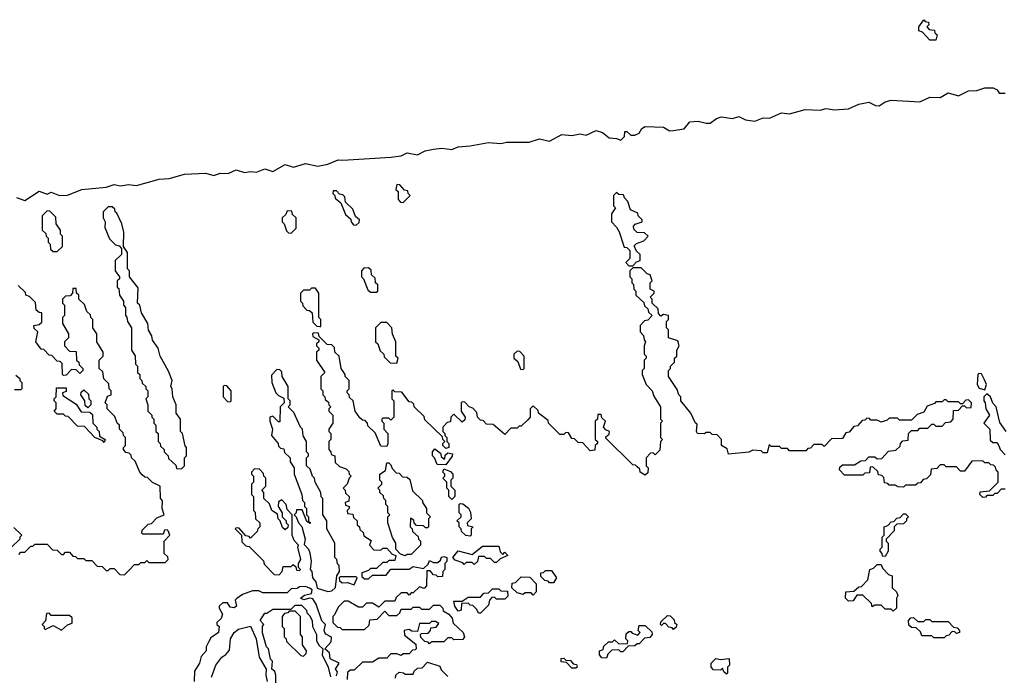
# Model space of a CAD drawing. Extents: x 2708302 to 2968450, y 494490 to 722710.
# Tile 158 of 256: x 2826580 to 2831421, y 672505 to 675730. Entities that reach past the tile are written whole.
import ezdxf

# ---------------------------------------------------------------- set-up
doc = ezdxf.new("R2010")
doc.units = 0

msp = doc.modelspace()

# ---------------------------------------------------------------- linework, layer by layer
at = {"layer": '0CON20XD'}
for points in [[(2831085, 675630), (2831055, 675630), (2831018.3, 675668.3), (2831000, 675675), (2831000, 675695), (2831025, 675730), (2831031.7, 675721.7), (2831048.3, 675718.3), (2831050, 675705), (2831040, 675695), (2831051.7, 675681.7), (2831078.3, 675678.3), (2831080, 675665), (2831090, 675655), (2831085, 675630)], [(2828169.4, 675039.4), (2828405, 675054.3), (2828455, 675061.1), (2828485, 675075.4), (2828535, 675065.6), (2828573.8, 675085), (2828615, 675093.8), (2828655, 675098.6), (2828705, 675091.5), (2828735, 675105.3), (2828795, 675108.9), (2828884.7, 675125.3), (2828945, 675120.6), (2828975, 675127.7), (2829085, 675127.8), (2829135, 675143.1), (2829185, 675133.1), (2829245, 675164.5), (2829295, 675160.5), (2829335, 675168.7), (2829365, 675161.9), (2829415, 675185.3), (2829446, 675175), (2829478.3, 675148.3), (2829515, 675145.8), (2829535, 675137.5), (2829553.3, 675155), (2829555, 675180), (2829565, 675180), (2829585, 675161.2), (2829605, 675161.4), (2829625, 675171.2), (2829638.8, 675195), (2829655, 675204.3), (2829745, 675200.8), (2829775, 675182.9), (2829792.5, 675185), (2829846.2, 675193.8), (2829875, 675228.1), (2829915, 675231.5), (2829955, 675220.6), (2829975, 675221.4), (2830006.2, 675243.8), (2830028.6, 675251.4), (2830085, 675243.8), (2830115, 675253.5), (2830147.6, 675237.6), (2830195, 675230), (2830235, 675247.5), (2830265.9, 675245.9), (2830325, 675271.4), (2830365, 675267.5), (2830441.9, 675288.1), (2830515, 675284.4), (2830545, 675292.5), (2830585, 675286.4), (2830655, 675291.9), (2830705.4, 675314.6), (2830755, 675324.4), (2830787.3, 675307.3), (2830805, 675305.6), (2830834.7, 675325.3), (2830865, 675334.5), (2831005, 675325.6), (2831055, 675349.5), (2831105, 675346.5), (2831145, 675370.9), (2831195, 675355.5), (2831245, 675379.6), (2831285, 675381.1), (2831325, 675395.4), (2831366.7, 675395), (2831385.4, 675385.4), (2831395, 675368.8), (2831425, 675368.8)], [(2826565, 674855.5), (2826605, 674840), (2826675, 674886), (2826715, 674872.5), (2826735, 674881.2), (2826775, 674865.8), (2826815, 674866), (2826885, 674894.2), (2827004.4, 674905.6), (2827045, 674920), (2827075, 674912.9), (2827115, 674918.5), (2827155, 674914), (2827265, 674946.1), (2827315, 674948.5), (2827390.5, 674969.5), (2827495, 674974.6), (2827535, 674963.3), (2827565, 674974.4), (2827605, 674973.1), (2827645, 674990.9), (2827685, 674978.2), (2827715, 674984), (2827745, 674979.2), (2827785, 674996.2), (2827825, 674984), (2827885, 675017.2), (2827925.9, 675004.1), (2827985, 675022.2), (2828045, 675010), (2828095, 675019.2), (2828145, 675041.1), (2828169.4, 675039.4)], [(2828465, 674830), (2828500, 674865), (2828490, 674875), (2828488.3, 674888.3), (2828471.7, 674891.7), (2828448.3, 674918.3), (2828435, 674920), (2828430, 674895), (2828440, 674885), (2828440, 674845), (2828451.7, 674831.7), (2828465, 674830)], [(2828235, 674720), (2828248.3, 674731.7), (2828250, 674745), (2828231.7, 674761.7), (2828218.3, 674798.3), (2828181.7, 674831.7), (2828178.3, 674858.3), (2828168.3, 674868.3), (2828151.7, 674871.7), (2828138.3, 674888.3), (2828121.7, 674888.3), (2828120, 674875), (2828130, 674865), (2828131.7, 674851.7), (2828158.3, 674828.3), (2828181.7, 674771.7), (2828208.3, 674748.3), (2828210, 674735), (2828221.7, 674721.7), (2828235, 674720)], [(2829595, 674520), (2829611.7, 674538.3), (2829630, 674545), (2829630, 674575), (2829611.7, 674591.7), (2829601.7, 674618.3), (2829611.7, 674628.3), (2829648.3, 674641.7), (2829670, 674665), (2829651.7, 674681.7), (2829615, 674682.5), (2829599.3, 674699.3), (2829597.5, 674715), (2829606.2, 674723.8), (2829640, 674735), (2829640, 674745), (2829620, 674765), (2829618.3, 674778.3), (2829582.5, 674795), (2829570, 674835), (2829553, 674853), (2829548.3, 674868.3), (2829525, 674870), (2829515, 674880), (2829500, 674865), (2829500, 674815), (2829510, 674805), (2829490, 674775), (2829490, 674735), (2829515, 674710), (2829527, 674687), (2829551.7, 674611.7), (2829565, 674610), (2829580, 674595), (2829580, 674555), (2829560, 674535), (2829575, 674520), (2829595, 674520)], [(2826765, 674590), (2826790, 674615), (2826790, 674665), (2826780, 674675), (2826780, 674695), (2826760, 674725), (2826758.3, 674758.3), (2826728.3, 674788.3), (2826715, 674790), (2826690, 674765), (2826690, 674695), (2826708.3, 674678.3), (2826710, 674665), (2826720, 674655), (2826720, 674635), (2826730, 674625), (2826731.7, 674601.7), (2826745, 674590), (2826765, 674590)], [(2827375, 673520), (2827390, 673535), (2827390, 673575), (2827400, 673585), (2827400, 673625), (2827393, 673633), (2827380, 673695), (2827370, 673705), (2827370, 673765), (2827350, 673795), (2827350, 673835), (2827332.5, 673875), (2827330, 673915), (2827322.5, 673925), (2827330, 673955), (2827311.7, 674001.7), (2827270, 674075), (2827260, 674115), (2827233, 674153), (2827230, 674175), (2827213, 674203), (2827210, 674235), (2827178.3, 674288.3), (2827170, 674325), (2827160, 674335), (2827161.7, 674411.7), (2827120, 674465), (2827120, 674495), (2827110, 674505), (2827110, 674585), (2827090, 674615), (2827092.5, 674685), (2827082.5, 674725), (2827058.3, 674778.3), (2827050, 674785), (2827048.3, 674798.3), (2827035, 674810), (2827015, 674810), (2826990, 674785), (2826990, 674755), (2827000, 674735), (2826998.3, 674708.3), (2827021.7, 674651.7), (2827051.7, 674621.7), (2827068.3, 674618.3), (2827080, 674605), (2827080, 674575), (2827050, 674545), (2827050, 674495), (2827070, 674465), (2827070, 674455), (2827060, 674445), (2827060, 674415), (2827067, 674407), (2827070, 674375), (2827090, 674345), (2827090, 674325), (2827100, 674315), (2827100, 674275), (2827107, 674267), (2827110, 674245), (2827130, 674215), (2827130, 674105), (2827147, 674077), (2827150, 674035), (2827160, 674025), (2827160, 673995), (2827170, 673985), (2827170, 673965), (2827180, 673955), (2827181.7, 673941.7), (2827200, 673925), (2827200, 673915), (2827210, 673905), (2827210, 673875), (2827200, 673865), (2827210, 673835), (2827210, 673805), (2827230, 673785), (2827230, 673775), (2827240, 673765), (2827240, 673745), (2827250, 673735), (2827250, 673705), (2827260, 673695), (2827260, 673655), (2827270, 673645), (2827271.7, 673631.7), (2827290, 673615), (2827290, 673605), (2827310, 673585), (2827311.7, 673571.7), (2827348.3, 673538.3), (2827351.7, 673521.7), (2827375, 673520)], [(2827915, 674680), (2827940, 674705), (2827940, 674755), (2827921.7, 674771.7), (2827918.3, 674788.3), (2827895, 674790), (2827888.3, 674771.7), (2827870, 674755), (2827870, 674735), (2827880, 674725), (2827891.7, 674691.7), (2827901.7, 674681.7), (2827915, 674680)], [(2828335, 674390), (2828340, 674395), (2828340, 674425), (2828330, 674435), (2828328.3, 674458.3), (2828310, 674475), (2828308.3, 674498.3), (2828295, 674510), (2828271.7, 674508.3), (2828260, 674495), (2828260, 674465), (2828270, 674455), (2828291.7, 674401.7), (2828305, 674390), (2828335, 674390)], [(2831425, 673420), (2831405, 673420), (2831385, 673400), (2831375, 673400), (2831365, 673390), (2831335, 673390), (2831328.3, 673381.7), (2831315, 673380), (2831300, 673395), (2831301.7, 673408.3), (2831348.3, 673411.7), (2831390, 673455), (2831390, 673505), (2831380, 673515), (2831378.3, 673528.3), (2831368.3, 673538.3), (2831355, 673540), (2831345, 673550), (2831325, 673550), (2831315, 673560), (2831261.7, 673558.3), (2831225, 673510), (2831205, 673510), (2831185, 673530), (2831135, 673530), (2831125, 673540), (2831105, 673540), (2831088.3, 673521.7), (2831061.7, 673518.3), (2831058.3, 673491.7), (2831038.3, 673471.7), (2831021.7, 673468.3), (2831008.3, 673451.7), (2830995, 673450), (2830985, 673440), (2830935, 673440), (2830925, 673430), (2830898.3, 673431.7), (2830885, 673440), (2830855, 673440), (2830848.3, 673448.3), (2830831.7, 673451.7), (2830828.3, 673478.3), (2830818.3, 673488.3), (2830801.7, 673491.7), (2830798.3, 673508.3), (2830775, 673530), (2830761.7, 673528.3), (2830758.3, 673501.7), (2830735, 673500), (2830725, 673490), (2830635, 673490), (2830610, 673515), (2830611.7, 673528.3), (2830625, 673540), (2830685, 673540), (2830715, 673560), (2830738.3, 673561.7), (2830755, 673580), (2830785, 673580), (2830795, 673570), (2830818.3, 673571.7), (2830851.7, 673608.3), (2830888.3, 673611.7), (2830908.3, 673631.7), (2830910, 673645), (2830921.7, 673658.3), (2830948.3, 673661.7), (2830950, 673695), (2830965, 673710), (2830995, 673710), (2831005, 673720), (2831045, 673720), (2831065, 673740), (2831075, 673740), (2831085, 673730), (2831115, 673730), (2831131.7, 673748.3), (2831158.3, 673751.7), (2831170, 673765), (2831171.7, 673808.3), (2831195, 673810), (2831215, 673830), (2831225, 673830), (2831235, 673820), (2831258.3, 673821.7), (2831260, 673845), (2831245, 673860), (2831231.7, 673858.3), (2831215, 673840), (2831205, 673840), (2831195, 673850), (2831145, 673850), (2831135, 673860), (2831125, 673860), (2831115, 673850), (2831085, 673850), (2831078.3, 673841.7), (2831041.7, 673828.3), (2831025, 673800), (2830991.7, 673788.3), (2830965, 673760), (2830905, 673760), (2830895, 673770), (2830855, 673770), (2830845, 673760), (2830815, 673750), (2830795, 673760), (2830765, 673760), (2830758.3, 673768.3), (2830745, 673770), (2830735, 673760), (2830721.7, 673758.3), (2830698.3, 673731.7), (2830681.7, 673728.3), (2830658.3, 673701.7), (2830641.7, 673698.3), (2830625, 673670), (2830571.7, 673668.3), (2830535, 673630), (2830525, 673640), (2830485, 673640), (2830468.3, 673621.7), (2830455, 673620), (2830445, 673610), (2830365, 673610), (2830355, 673620), (2830325, 673620), (2830315, 673630), (2830275, 673630), (2830265, 673640), (2830255, 673600), (2830235, 673600), (2830225, 673610), (2830185, 673612.5), (2830165, 673602.5), (2830065, 673592.5), (2830058.3, 673618.3), (2830030, 673635), (2830030, 673665), (2830008.3, 673688.3), (2829985, 673690), (2829975, 673700), (2829955, 673700), (2829946.7, 673693.3), (2829912.5, 673695), (2829906.7, 673705), (2829910, 673740), (2829902.5, 673745), (2829880, 673795), (2829830, 673855), (2829830, 673875), (2829820, 673885), (2829811.7, 673911.7), (2829770, 673975), (2829770, 674005), (2829780, 674015), (2829780, 674025), (2829800, 674045), (2829800, 674065), (2829810, 674075), (2829810, 674105), (2829822.5, 674125), (2829815, 674150), (2829770, 674165), (2829770, 674205), (2829760, 674215), (2829760, 674245), (2829770, 674255), (2829770, 674275), (2829745, 674280), (2829731.7, 674271.7), (2829720, 674285), (2829718.3, 674308.3), (2829690, 674335), (2829690, 674355), (2829680, 674365), (2829700, 674385), (2829700, 674395), (2829680, 674405), (2829680, 674435), (2829690, 674445), (2829680, 674475), (2829665, 674480), (2829635, 674510), (2829595, 674510), (2829580, 674495), (2829580, 674465), (2829590, 674455), (2829590, 674435), (2829597, 674427), (2829600, 674405), (2829610, 674395), (2829610, 674375), (2829648.3, 674338.3), (2829651.7, 674321.7), (2829668.3, 674308.3), (2829671.7, 674291.7), (2829690, 674275), (2829668.3, 674251.7), (2829651.7, 674248.3), (2829630, 674225), (2829630, 674195), (2829647, 674177), (2829650, 674155), (2829657.5, 674145), (2829650, 674125), (2829650, 674085), (2829660, 674075), (2829660, 674065), (2829650, 674055), (2829650, 674015), (2829640, 674005), (2829640, 673985), (2829660, 673935), (2829690, 673905), (2829698.3, 673878.3), (2829730, 673825), (2829730, 673765), (2829740, 673755), (2829730, 673745), (2829730, 673675), (2829740, 673665), (2829730, 673655), (2829727, 673613), (2829705, 673590), (2829695, 673600), (2829681.7, 673598.3), (2829660, 673575), (2829660, 673535), (2829670, 673525), (2829668.3, 673501.7), (2829655, 673490), (2829630, 673505), (2829628.3, 673518.3), (2829615, 673530)], [(2826575, 673100), (2826585, 673110), (2826605, 673110), (2826635, 673140), (2826645, 673140), (2826655, 673150), (2826715, 673150), (2826741.7, 673121.7), (2826765, 673120), (2826785, 673100), (2826795, 673100), (2826805, 673110), (2826825, 673110), (2826841.7, 673091.7), (2826855, 673090), (2826865, 673080), (2826895, 673080), (2826905, 673070), (2826935, 673070), (2826961.7, 673041.7), (2826985, 673040), (2827005, 673020), (2827015, 673020), (2827025, 673030), (2827045, 673030), (2827071.7, 673001.7), (2827095, 673000), (2827118.3, 673021.7), (2827145, 673050), (2827165, 673050), (2827175, 673060), (2827195, 673060), (2827205, 673070), (2827215, 673060), (2827295, 673060), (2827310, 673075), (2827308.3, 673088.3), (2827290, 673105), (2827290, 673165), (2827317.5, 673195), (2827310, 673215), (2827305, 673220), (2827291.7, 673218.3), (2827285, 673200), (2827185, 673200), (2827180, 673205), (2827181.7, 673218.3), (2827211.7, 673248.3), (2827228.3, 673251.7), (2827255, 673280), (2827290, 673295), (2827281.2, 673325), (2827282.5, 673362.5), (2827273, 673377), (2827270, 673435), (2827233, 673453), (2827208.3, 673478.3), (2827195, 673480), (2827181.7, 673491.7), (2827170, 673505), (2827148.3, 673558.3), (2827130, 673575), (2827128.3, 673588.3), (2827118.3, 673598.3), (2827101.7, 673601.7), (2827090, 673615), (2827090, 673625), (2827100, 673635), (2827100, 673675), (2827090, 673685), (2827088.3, 673698.3), (2827070, 673715), (2827070, 673735), (2827060, 673745), (2827048.3, 673778.3), (2827010, 673815), (2827010, 673835), (2827000, 673845), (2827011.7, 673878.3), (2827030, 673885), (2827030, 673905), (2827020, 673915), (2827018.3, 673938.3), (2826993, 673963), (2826988.3, 673998.3), (2826970, 674015), (2826970, 674055), (2826990, 674075), (2826990, 674095), (2826960, 674145), (2826960, 674185), (2826940, 674215), (2826940, 674255), (2826930, 674265), (2826928.3, 674278.3), (2826910, 674295), (2826898.3, 674328.3), (2826870, 674355), (2826870, 674375), (2826860, 674385), (2826858.3, 674408.3), (2826841.7, 674408.3), (2826840, 674385), (2826828.3, 674371.7), (2826805, 674370), (2826790, 674355), (2826790, 674335), (2826800, 674325), (2826800, 674275), (2826790, 674265), (2826790, 674235), (2826820, 674185), (2826820, 674165), (2826800, 674145), (2826800, 674125), (2826825, 674100), (2826858.3, 674098.3), (2826860, 674055), (2826870, 674045), (2826871.7, 674031.7), (2826890, 674015), (2826890, 674005), (2826875, 673990), (2826858.3, 674008.3), (2826835, 674010), (2826808.3, 673981.7), (2826795, 673980), (2826790, 673985), (2826788.3, 674038.3), (2826778.3, 674048.3), (2826765, 674050), (2826738.3, 674078.3), (2826725, 674080), (2826698.3, 674108.3), (2826685, 674110), (2826660, 674145), (2826670, 674195), (2826651.7, 674211.7), (2826650, 674225), (2826675, 674230), (2826688.3, 674241.7), (2826688.3, 674288.3), (2826675, 674290), (2826661.7, 674301.7), (2826658.3, 674338.3), (2826628.3, 674368.3), (2826610, 674375), (2826608.3, 674388.3), (2826571.7, 674421.7)], [(2828060, 674220), (2828060, 674255), (2828050, 674265), (2828050, 674385), (2828035, 674410), (2828015, 674410), (2828005, 674400), (2827975, 674400), (2827960, 674385), (2827960, 674345), (2827970, 674335), (2827971.7, 674321.7), (2827991.7, 674301.7), (2828005, 674300), (2828018.3, 674288.3), (2828021.7, 674241.7), (2828041.7, 674221.7), (2828055, 674220), (2828060, 674220)], [(2828435, 674040), (2828440, 674065), (2828430, 674075), (2828430, 674145), (2828413, 674183), (2828410, 674215), (2828385, 674240), (2828355, 674240), (2828330, 674215), (2828330, 674145), (2828340, 674135), (2828351.7, 674101.7), (2828370, 674085), (2828371.7, 674071.7), (2828401.7, 674041.7), (2828435, 674040)], [(2829615, 673530), (2829608.3, 673538.3), (2829595, 673540), (2829461.7, 673671.7), (2829461.7, 673678.3), (2829478.3, 673691.7), (2829480, 673705), (2829461.7, 673711.7), (2829450, 673725), (2829460, 673755), (2829441.7, 673771.7), (2829438.3, 673788.3), (2829421.7, 673788.3), (2829420, 673765), (2829410, 673755), (2829410, 673665), (2829420, 673655), (2829420, 673645), (2829410, 673635), (2829408.3, 673611.7), (2829385, 673610), (2829348.3, 673648.3), (2829325, 673650), (2829308.3, 673668.3), (2829295, 673670), (2829278.3, 673698.3), (2829265, 673700), (2829255, 673690), (2829235, 673690), (2829180, 673745), (2829178.3, 673758.3), (2829130, 673795), (2829128.3, 673808.3), (2829105, 673830), (2829090, 673815), (2829090, 673775), (2829078.3, 673761.7), (2829045, 673730), (2829035, 673730), (2829025, 673720), (2828995, 673720), (2828965, 673690), (2828908.3, 673738.3), (2828875, 673740), (2828858.3, 673758.3), (2828845, 673760), (2828830, 673775), (2828828.3, 673798.3), (2828808.3, 673818.3), (2828790, 673825), (2828768.3, 673848.3), (2828755, 673850), (2828750, 673845), (2828750, 673805), (2828770, 673775), (2828768.3, 673761.7), (2828755, 673750), (2828715, 673790), (2828700, 673775), (2828698.3, 673751.7), (2828681.7, 673748.3), (2828660, 673725), (2828660, 673705), (2828670, 673695), (2828670, 673685), (2828680, 673675), (2828680, 673655), (2828690, 673645), (2828690, 673625), (2828675, 673620), (2828660, 673635), (2828660, 673645), (2828670, 673655), (2828660, 673665), (2828658.3, 673678.3), (2828571.7, 673761.7), (2828568.3, 673778.3), (2828520, 673825), (2828518.3, 673838.3), (2828508.3, 673848.3), (2828495, 673850), (2828458.3, 673898.3), (2828425, 673900), (2828415, 673910), (2828410, 673905), (2828410, 673865), (2828420, 673855), (2828420, 673775), (2828405, 673760), (2828395, 673770), (2828365, 673770), (2828360, 673765), (2828360, 673755), (2828370, 673745), (2828370, 673715), (2828390, 673695), (2828390, 673645), (2828385, 673630), (2828355, 673632.5), (2828328.3, 673698.3), (2828291.7, 673731.7), (2828290, 673745), (2828278.3, 673758.3), (2828265, 673760), (2828251.7, 673771.7), (2828230, 673805), (2828220, 673855), (2828201.7, 673871.7), (2828200, 673885), (2828190, 673895), (2828190, 673905), (2828200, 673915), (2828200, 673955), (2828180, 673975), (2828180, 673985), (2828160, 674015), (2828150, 674075), (2828130, 674095), (2828128.3, 674118.3), (2828115, 674130), (2828091.7, 674131.7), (2828051.7, 674171.7), (2828048.3, 674188.3), (2828025, 674190), (2828020, 674185), (2828021.7, 674171.7), (2828050, 674155), (2828050, 674145), (2828040, 674135), (2828040, 674125), (2828050, 674115), (2828050, 674105), (2828040, 674095), (2828040, 674055), (2828080, 673995), (2828060, 673975), (2828060, 673915), (2828070, 673905), (2828070, 673885), (2828080, 673875), (2828081.7, 673861.7), (2828098.3, 673848.3), (2828100, 673835), (2828110, 673825), (2828100, 673815), (2828100, 673805), (2828120, 673785), (2828120, 673745), (2828100, 673715), (2828100, 673705), (2828110, 673695), (2828110, 673665), (2828100, 673655), (2828100, 673615), (2828110, 673605), (2828111.7, 673591.7), (2828130, 673585), (2828131.7, 673551.7), (2828151.7, 673531.7), (2828185, 673520), (2828198.3, 673508.3), (2828200, 673495), (2828210, 673485), (2828200, 673475), (2828190, 673445), (2828170, 673425), (2828180, 673415), (2828181.7, 673401.7), (2828200, 673385), (2828198.3, 673361.7), (2828180, 673355), (2828181.7, 673341.7), (2828200, 673335), (2828200, 673325), (2828190, 673315), (2828191.7, 673301.7), (2828218.3, 673298.3), (2828221.7, 673281.7), (2828240, 673265), (2828240, 673245), (2828250, 673235), (2828251.7, 673221.7), (2828268.3, 673208.3), (2828271.7, 673191.7), (2828308.3, 673168.3), (2828300, 673145), (2828321.7, 673121.7), (2828355, 673120), (2828365, 673130), (2828385, 673130), (2828411.7, 673101.7), (2828430, 673095), (2828425, 673070), (2828395, 673070), (2828385, 673060), (2828365, 673060), (2828335, 673030), (2828305, 673030), (2828295, 673020), (2828261.7, 673008.3), (2828261.7, 672991.7), (2828275, 672980), (2828295, 672980), (2828315, 672997.5), (2828381.7, 672998.3), (2828405, 673027.5), (2828495, 673027.5), (2828515, 673040), (2828565, 673030), (2828588.3, 673051.7), (2828595, 673070), (2828615, 673060), (2828635, 673060), (2828648.3, 673071.7), (2828653.6, 673086.4), (2828665, 673090), (2828680, 673085), (2828680, 673065), (2828670, 673055), (2828670, 673025), (2828660, 673015), (2828658.3, 672991.7), (2828635, 672990), (2828628.3, 672998.3), (2828615, 673000), (2828598.3, 673018.3), (2828581.7, 673018.3), (2828580, 672945), (2828568.3, 672931.7), (2828545, 672940), (2828515, 672910), (2828505, 672910), (2828495, 672900), (2828485, 672910), (2828455, 672910), (2828431.7, 672888.3), (2828425, 672870), (2828375, 672870), (2828345, 672840), (2828315, 672860), (2828285, 672860), (2828265, 672840), (2828245, 672840), (2828195, 672870), (2828175, 672870), (2828145, 672840), (2828128.3, 672801.7), (2828120, 672795), (2828120, 672765), (2828141.7, 672741.7), (2828155, 672740), (2828165, 672730), (2828275, 672730), (2828298.3, 672751.7), (2828301.7, 672778.3), (2828338.3, 672781.7), (2828375, 672820), (2828395, 672800), (2828435, 672800), (2828448.3, 672811.7), (2828455, 672830), (2828505, 672830), (2828515, 672840), (2828545, 672840), (2828555, 672830), (2828595, 672830), (2828615, 672850), (2828645, 672850), (2828660, 672835), (2828661.7, 672821.7), (2828690, 672805), (2828706.1, 672786.1), (2828711.7, 672761.7), (2828760, 672715), (2828767.5, 672695), (2828758.3, 672681.7), (2828715, 672680), (2828705, 672690), (2828685, 672690), (2828665, 672670), (2828605, 672670), (2828595, 672660), (2828588.3, 672668.3), (2828571.7, 672671.7), (2828551.7, 672691.7), (2828550, 672705), (2828555, 672710), (2828588.3, 672711.7), (2828600, 672725), (2828601.7, 672738.3), (2828628.3, 672741.7), (2828640, 672760), (2828625, 672770), (2828605, 672770), (2828595, 672760), (2828545, 672760), (2828535, 672720), (2828508.3, 672721.7), (2828495, 672730), (2828470, 672725), (2828471.7, 672701.7), (2828528.3, 672658.3), (2828530, 672635), (2828525, 672630), (2828511.7, 672628.3), (2828495, 672610), (2828465, 672610), (2828455, 672602.5), (2828435, 672610), (2828405, 672610), (2828385, 672590), (2828345, 672590), (2828315, 672570), (2828265, 672570), (2828225, 672530), (2828205, 672530), (2828191.7, 672518.3), (2828190, 672485)], [(2829055, 674010), (2829060, 674015), (2829060, 674075), (2829038.3, 674098.3), (2829025, 674100), (2829010, 674085), (2829010, 674065), (2829028.3, 674048.3), (2829041.7, 674011.7), (2829055, 674010)], [(2828095, 672917.5), (2828115, 672920), (2828132.5, 672937.5), (2828140, 672995), (2828152.5, 673015), (2828150, 673045), (2828143, 673053), (2828140, 673075), (2828130, 673085), (2828130, 673155), (2828090, 673225), (2828090, 673265), (2828070, 673295), (2828070, 673375), (2828063, 673383), (2828060, 673405), (2828032.5, 673455), (2828030, 673475), (2828020, 673485), (2828008.3, 673518.3), (2827990, 673535), (2827990, 673575), (2828000, 673585), (2828000, 673595), (2827990, 673605), (2827990, 673655), (2827973, 673683), (2827970, 673715), (2827960, 673725), (2827928.3, 673798.3), (2827900, 673825), (2827910, 673835), (2827910, 673855), (2827900, 673865), (2827900, 673925), (2827870, 673975), (2827868.3, 673998.3), (2827858.3, 674008.3), (2827845, 674010), (2827818.3, 673981.7), (2827820, 673945), (2827840, 673895), (2827851.7, 673881.7), (2827878.3, 673868.3), (2827880, 673845), (2827860, 673825), (2827858.3, 673751.7), (2827851.7, 673751.7), (2827825, 673780), (2827810, 673775), (2827810, 673755), (2827822.5, 673715), (2827817.5, 673685), (2827850, 673645), (2827851.7, 673631.7), (2827861.7, 673621.7), (2827878.3, 673618.3), (2827881.7, 673601.7), (2827910, 673575), (2827910, 673555), (2827930, 673525), (2827930, 673495), (2827967.5, 673395), (2827970, 673365), (2827980, 673355), (2827980, 673335), (2827990, 673325), (2827990, 673295), (2828000, 673285), (2828000, 673260), (2828008.3, 673258.3), (2828008.3, 673251.7), (2827991.7, 673261.7), (2827968.3, 673318.3), (2827941.7, 673318.3), (2827940, 673305), (2827930, 673295), (2827940, 673285), (2827950, 673255), (2827967, 673237), (2827983.3, 673175), (2827978.3, 673148.3), (2828000, 673125), (2828007, 673107), (2828012.5, 673065), (2828007.5, 673025), (2828016, 673016), (2828020, 672985), (2828036.2, 672965), (2828043.3, 672933.3), (2828095, 672917.5)], [(2831325, 673910), (2831332.5, 673935), (2831322.5, 673962.5), (2831308.3, 673988.3), (2831295, 673990), (2831290, 673985), (2831286.7, 673935), (2831297.5, 673917.5), (2831325, 673910)], [(2826561.7, 673981.7), (2826580, 673965), (2826580, 673955), (2826590, 673945), (2826590, 673915), (2826585, 673910), (2826555, 673910)], [(2826995, 673650), (2826988.3, 673658.3), (2826950, 673675), (2826898.3, 673728.3), (2826865, 673730), (2826818.3, 673778.3), (2826805, 673780), (2826795, 673790), (2826765, 673790), (2826750, 673805), (2826760, 673815), (2826760, 673845), (2826750, 673855), (2826750, 673865), (2826760, 673875), (2826761.7, 673918.3), (2826808.3, 673918.3), (2826808.3, 673901.7), (2826790, 673895), (2826791.7, 673881.7), (2826858.3, 673838.3), (2826881.7, 673801.7), (2826925, 673800), (2826938.3, 673788.3), (2826940, 673745), (2826960, 673725), (2826960, 673715), (2826970, 673705), (2826971.7, 673681.7), (2827000, 673665), (2826995, 673650)], [(2826915, 673820), (2826901.7, 673831.7), (2826900, 673855), (2826880, 673885), (2826881.7, 673898.3), (2826895, 673910), (2826918.3, 673888.3), (2826920, 673865), (2826930, 673855), (2826930, 673835), (2826915, 673820)], [(2827615, 673850), (2827620, 673855), (2827620, 673905), (2827598.3, 673928.3), (2827585, 673930), (2827580, 673925), (2827580, 673875), (2827601.7, 673851.7), (2827615, 673850)], [(2831430, 673705), (2831398.3, 673748.3), (2831380, 673825), (2831363.9, 673843.9), (2831352.5, 673875), (2831335, 673890), (2831320, 673875), (2831320, 673855), (2831327.5, 673845), (2831330, 673815), (2831347.5, 673785), (2831320, 673745), (2831350, 673715), (2831351.7, 673661.7), (2831365, 673650), (2831385, 673650), (2831397.5, 673625), (2831400, 673615), (2831425, 673590)], [(2828675, 673540), (2828631.7, 673541.7), (2828620, 673575), (2828610, 673585), (2828610, 673605), (2828621.7, 673618.3), (2828648.3, 673598.3), (2828651.7, 673581.7), (2828665, 673570), (2828670, 673570), (2828671.7, 673588.3), (2828685, 673600), (2828707.5, 673595), (2828707, 673583), (2828675, 673540)], [(2827855, 673000), (2827870, 673015), (2827875, 673040), (2827915, 673040), (2827925, 673050), (2827938.3, 673038.3), (2827941.7, 673021.7), (2827955, 673020), (2827960, 673025), (2827950, 673035), (2827950, 673055), (2827962.5, 673075), (2827947.5, 673135), (2827950, 673145), (2827928.8, 673168.8), (2827920, 673195), (2827920, 673295), (2827895, 673320), (2827890, 673345), (2827868.3, 673368.3), (2827851.7, 673358.3), (2827850, 673335), (2827870, 673305), (2827870, 673285), (2827890, 673265), (2827890, 673255), (2827900, 673245), (2827898.3, 673231.7), (2827885, 673220), (2827871.7, 673231.7), (2827860, 673265), (2827850, 673275), (2827848.3, 673298.3), (2827820, 673315), (2827808.3, 673348.3), (2827780, 673375), (2827780, 673405), (2827770, 673415), (2827790, 673435), (2827790, 673475), (2827780, 673485), (2827778.3, 673498.3), (2827758.3, 673518.3), (2827735, 673520), (2827720, 673505), (2827720, 673495), (2827730, 673485), (2827730, 673455), (2827720, 673445), (2827720, 673395), (2827730, 673385), (2827730, 673315), (2827737, 673307), (2827740, 673275), (2827760, 673255), (2827760, 673235), (2827750, 673225), (2827748.3, 673211.7), (2827715, 673180), (2827708.3, 673188.3), (2827691.7, 673191.7), (2827658.3, 673228.3), (2827645, 673230), (2827640, 673225), (2827670, 673195), (2827671.7, 673161.7), (2827691.7, 673141.7), (2827708.3, 673138.3), (2827778.3, 673068.3), (2827781.7, 673051.7), (2827831.7, 673001.7), (2827855, 673000)], [(2828475, 673092.5), (2828451.7, 673101.7), (2828430, 673125), (2828430, 673155), (2828413, 673183), (2828390, 673255), (2828390, 673285), (2828400, 673295), (2828390, 673305), (2828390, 673335), (2828380, 673345), (2828380, 673365), (2828370, 673375), (2828368.3, 673388.3), (2828350, 673405), (2828350, 673415), (2828340, 673425), (2828360, 673445), (2828360, 673455), (2828350, 673465), (2828350, 673495), (2828378.3, 673511.7), (2828385, 673550), (2828395, 673550), (2828405, 673540), (2828411.7, 673521.7), (2828431.7, 673501.7), (2828445, 673500), (2828461.7, 673481.7), (2828485, 673480), (2828498.3, 673468.3), (2828511.7, 673411.7), (2828560, 673365), (2828560, 673355), (2828580, 673325), (2828580, 673305), (2828600, 673285), (2828590, 673275), (2828590, 673235), (2828585, 673230), (2828575, 673230), (2828565, 673240), (2828531.7, 673241.7), (2828520, 673255), (2828518.3, 673268.3), (2828501.7, 673278.3), (2828500, 673235), (2828510, 673225), (2828511.7, 673211.7), (2828538.3, 673188.3), (2828540, 673175), (2828550, 673165), (2828550, 673145), (2828505, 673100), (2828485, 673100), (2828475, 673092.5)], [(2828705, 673370), (2828690, 673385), (2828690, 673415), (2828680, 673425), (2828680, 673455), (2828660, 673475), (2828670, 673485), (2828670, 673495), (2828660, 673505), (2828665, 673520), (2828698.3, 673508.3), (2828710, 673495), (2828710, 673475), (2828700, 673465), (2828700, 673435), (2828720, 673415), (2828720, 673385), (2828705, 673370)], [(2828795, 673190), (2828773, 673193), (2828751.7, 673211.7), (2828750, 673225), (2828740, 673235), (2828740, 673255), (2828730, 673265), (2828750, 673285), (2828750, 673295), (2828740, 673305), (2828740, 673345), (2828745, 673350), (2828758.3, 673348.3), (2828786.7, 673326.7), (2828797, 673307), (2828800, 673275), (2828780, 673255), (2828781.7, 673241.7), (2828810, 673235), (2828800, 673225), (2828800, 673195), (2828795, 673190)], [(2830835, 673090), (2830821.7, 673091.7), (2830820, 673105), (2830810, 673115), (2830810, 673125), (2830820, 673135), (2830820, 673185), (2830830, 673195), (2830830, 673235), (2830848.3, 673241.7), (2830865, 673260), (2830878.3, 673261.7), (2830891.7, 673278.3), (2830908.3, 673281.7), (2830925, 673300), (2830935, 673300), (2830950, 673285), (2830940, 673275), (2830940, 673265), (2830925, 673250), (2830891.7, 673248.3), (2830880, 673235), (2830880, 673215), (2830840, 673175), (2830840, 673165), (2830850, 673155), (2830850, 673115), (2830835, 673090)], [(2826551.7, 673231.7), (2826590, 673195), (2826580, 673185), (2826580, 673175), (2826540, 673135)], [(2828815, 673050), (2828805, 673060), (2828775, 673060), (2828765, 673050), (2828758.3, 673058.3), (2828721.7, 673071.7), (2828710, 673085), (2828735, 673117.5), (2828805, 673100), (2828855, 673140), (2828935, 673140), (2828941.7, 673111.7), (2828955, 673100), (2828965, 673110), (2828980, 673095), (2828941.7, 673078.3), (2828925, 673060), (2828915, 673060), (2828895, 673080), (2828875, 673080), (2828865, 673090), (2828835, 673090), (2828830, 673065), (2828815, 673050)], [(2830875, 672820), (2830865, 672830), (2830835, 672830), (2830815, 672850), (2830785, 672850), (2830771.7, 672841.7), (2830768.3, 672858.3), (2830725, 672900), (2830695, 672900), (2830678.3, 672871.7), (2830655, 672870), (2830640, 672885), (2830642.5, 672915), (2830681.7, 672918.3), (2830705, 672940), (2830718.3, 672941.7), (2830750, 672975), (2830760, 673025), (2830778.3, 673031.7), (2830795, 673050), (2830815, 673050), (2830821.7, 673031.7), (2830851.7, 673001.7), (2830870, 672995), (2830870, 672935), (2830890, 672915), (2830897, 672897), (2830890, 672885), (2830890, 672835), (2830875, 672820)], [(2828225, 672950), (2828240, 672985), (2828235, 672990), (2828155, 672990), (2828150, 672985), (2828151.7, 672971.7), (2828165, 672960), (2828191.7, 672961.7), (2828225, 672950)], [(2829105, 672900), (2829095, 672910), (2829065, 672910), (2829055, 672902.5), (2829025, 672910), (2829000, 672935), (2829001.7, 672958.3), (2829018.3, 672961.7), (2829045, 672990), (2829088.3, 672988.3), (2829120, 672955), (2829120, 672915), (2829105, 672900)], [(2829205, 672960), (2829185, 672960), (2829178.3, 672968.3), (2829161.7, 672971.7), (2829141.7, 672991.7), (2829141.7, 673008.3), (2829155, 673010), (2829165, 673020), (2829195, 673020), (2829220, 672985), (2829205, 672960)], [(2828138, 672502), (2828142.5, 672522.5), (2828133.3, 672535), (2828150, 672565), (2828106.4, 672586.4), (2828103.3, 672615), (2828080, 672635), (2828110.7, 672669.3), (2828112.5, 672692.5), (2828085, 672706.7), (2828080, 672715), (2828076.2, 672725), (2828083.3, 672755), (2828065, 672772.5), (2828037.5, 672855), (2828021.7, 672881.7), (2828005, 672884.2), (2827977, 672877), (2827960, 672885), (2827980.5, 672899.5), (2828015, 672907.5), (2828017.5, 672925), (2828005, 672933.3), (2827985, 672942.5), (2827955, 672940), (2827945, 672932.5), (2827915, 672930), (2827895, 672910), (2827775, 672910), (2827755, 672920), (2827725, 672920), (2827675, 672902.5), (2827647, 672883), (2827640, 672875), (2827646.7, 672845), (2827635, 672837.5), (2827615, 672840), (2827601.7, 672861.7), (2827578.3, 672861.7), (2827560, 672845), (2827560, 672835), (2827577.5, 672805), (2827570, 672785), (2827550, 672765), (2827550, 672755), (2827560, 672745), (2827556.7, 672715), (2827520, 672690), (2827509.3, 672670.7), (2827497.5, 672645), (2827497.5, 672625), (2827471.7, 672598.3), (2827463.3, 672565), (2827438.8, 672525), (2827438.6, 672475)], [(2828845, 672810), (2828835, 672810), (2828828.3, 672828.3), (2828808.3, 672848.3), (2828795, 672850), (2828785, 672860), (2828751.7, 672858.3), (2828750, 672825), (2828735, 672820), (2828720, 672845), (2828715, 672870), (2828755, 672870), (2828785, 672890), (2828845, 672890), (2828861.7, 672908.3), (2828885, 672910), (2828905, 672930), (2828935, 672930), (2828945, 672920), (2828978.3, 672918.3), (2828980, 672895), (2828965, 672880), (2828925, 672880), (2828915, 672890), (2828901.7, 672888.3), (2828890, 672875), (2828885, 672850), (2828845, 672810)], [(2827840, 672445), (2827840, 672505), (2827833.6, 672523.6), (2827820, 672535), (2827822.5, 672575), (2827813.3, 672585), (2827802.5, 672635), (2827793.3, 672645), (2827773.9, 672713.9), (2827773.3, 672746.7), (2827780, 672755), (2827762.5, 672775), (2827785, 672810), (2827795, 672810), (2827825, 672830), (2827915, 672830), (2827935, 672850), (2827965, 672850), (2827990, 672825), (2827991.7, 672811.7), (2828005, 672800), (2828017.5, 672775), (2828020, 672745), (2828040, 672705), (2828040, 672675), (2828051.7, 672651.7), (2828070, 672635), (2828067.5, 672605), (2828096.7, 672545), (2828108.3, 672498.3)], [(2826785, 672727.5), (2826815, 672753.3), (2826838.3, 672761.7), (2826838.3, 672788.3), (2826825, 672800), (2826735, 672800), (2826725, 672810), (2826711.7, 672808.3), (2826707, 672773), (2826690, 672755), (2826700, 672745), (2826700, 672735), (2826705, 672730), (2826745, 672750), (2826785, 672727.5)], [(2827975, 672600), (2827988.3, 672611.7), (2827990, 672625), (2827970, 672655), (2827970, 672695), (2827960, 672705), (2827960, 672795), (2827935, 672820), (2827905, 672820), (2827898.3, 672811.7), (2827881.7, 672808.3), (2827870, 672795), (2827870, 672745), (2827880, 672735), (2827880, 672695), (2827890, 672685), (2827891.7, 672671.7), (2827961.7, 672601.7), (2827975, 672600)], [(2829795, 672730), (2829788.3, 672738.3), (2829771.7, 672741.7), (2829755, 672760), (2829745, 672760), (2829735, 672750), (2829730, 672755), (2829731.7, 672768.3), (2829765, 672800), (2829778.3, 672798.3), (2829798.3, 672778.3), (2829800, 672765), (2829810, 672755), (2829808.3, 672741.7), (2829795, 672730)], [(2831125, 672690), (2831075, 672690), (2831065, 672700), (2831015, 672700), (2831008.3, 672718.3), (2830988.3, 672738.3), (2830965, 672740), (2830951.7, 672751.7), (2830950, 672775), (2830961.7, 672788.3), (2830975, 672790), (2830995, 672770), (2831025, 672770), (2831035, 672780), (2831055, 672780), (2831065, 672770), (2831145, 672770), (2831171.7, 672741.7), (2831188.3, 672738.3), (2831200, 672725), (2831200, 672715), (2831185, 672710), (2831178.3, 672718.3), (2831165, 672720), (2831148.3, 672701.7), (2831135, 672700), (2831125, 672690)], [(2827523.3, 672496.7), (2827544, 672555), (2827573.8, 672595), (2827593.3, 672606.7), (2827610.7, 672629.3), (2827616.2, 672685), (2827634.4, 672715), (2827655, 672731.9), (2827715, 672746.7), (2827742.5, 672685), (2827757.5, 672595), (2827792.5, 672535), (2827790, 672505), (2827797.5, 672475)], [(2829465, 672590), (2829441.7, 672591.7), (2829430, 672605), (2829430, 672625), (2829448.3, 672631.7), (2829451.7, 672648.3), (2829475, 672670), (2829495, 672670), (2829505, 672680), (2829525, 672660), (2829568.3, 672661.7), (2829570, 672675), (2829560, 672685), (2829561.7, 672708.3), (2829575, 672720), (2829585, 672720), (2829591.7, 672711.7), (2829618.3, 672701.7), (2829630, 672715), (2829620, 672725), (2829625, 672750), (2829655, 672750), (2829688.3, 672718.3), (2829690, 672705), (2829678.3, 672691.7), (2829651.7, 672688.3), (2829625, 672660), (2829615, 672660), (2829605, 672650), (2829571.7, 672648.3), (2829545, 672620), (2829535, 672620), (2829525, 672630), (2829491.7, 672628.3), (2829471.7, 672608.3), (2829465, 672590)], [(2829315, 672540), (2829295, 672540), (2829268.3, 672568.3), (2829241.7, 672571.7), (2829241.7, 672588.3), (2829255, 672590), (2829265, 672580), (2829288.3, 672578.3), (2829301.7, 672561.7), (2829318.3, 672558.3), (2829320, 672545), (2829315, 672540)], [(2830055, 672510), (2830041.7, 672521.7), (2830035, 672540), (2830025, 672530), (2829991.7, 672531.7), (2829980, 672545), (2829980, 672565), (2830003, 672587), (2830025, 672582.5), (2830068.3, 672588.3), (2830070, 672555), (2830060, 672545), (2830060, 672515), (2830055, 672510)], [(2828428.3, 672491.7), (2828430, 672505), (2828445, 672520), (2828467, 672517), (2828475, 672510), (2828515, 672510), (2828520, 672525), (2828535, 672540), (2828558.3, 672541.7), (2828585, 672570), (2828645, 672550), (2828651.7, 672531.7), (2828685, 672500)]]:
    msp.add_lwpolyline(points, dxfattribs=at)

doc.saveas('drawing.dxf')
